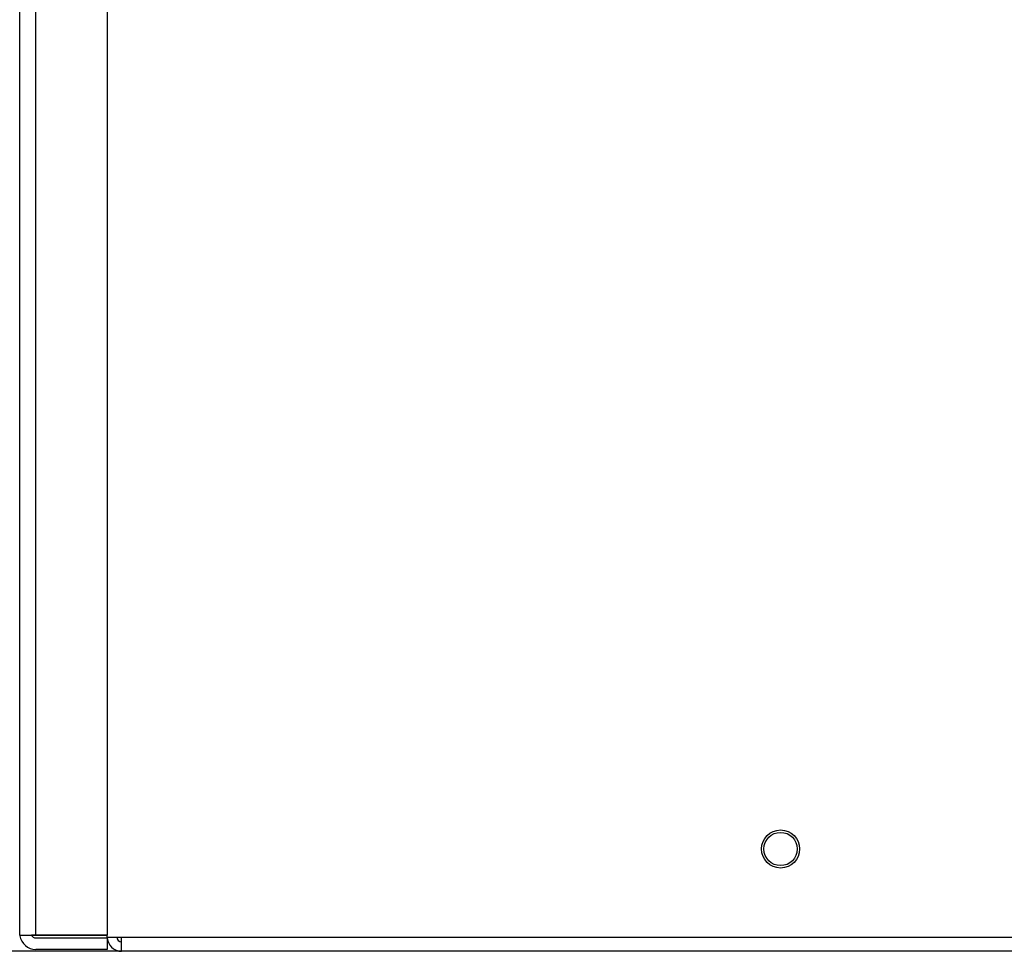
# Model space of a CAD drawing. Header units: inches. Extents: x -793 to 933, y -291 to 698.
# Tile 3 of 21: x -673 to -570, y 65 to 163. Entities that reach past the tile are written whole.
import ezdxf

# ---------------------------------------------------------------- set-up
doc = ezdxf.new("R2010")
doc.units = ezdxf.units.IN
doc.layers.add('1', color=7, linetype='Continuous')
doc.styles.add('CONVERTER_11', font='txt.shx', dxfattribs={"width": 0.9})
doc.dimstyles.new('ME10_DIM_12', dxfattribs={"dimtxt": 10, "dimasz": 3.5, "dimexe": 2, "dimexo": 0, "dimgap": 10, "dimtad": 1, "dimdec": 1, "dimdsep": 46, "dimtxsty": 'CONVERTER_11', "dimsah": 1, "dimcen": 0.09, "dimclrd": 2, "dimclre": 2, "dimclrt": 7, "dimadec": 0, "dimazin": 0, "dimtfac": 1, "dimtdec": 4, "dimtix": 1, "dimtmove": 0, "dimatfit": 3, "dimfxl": 0, "dimtolj": 1, "dimtzin": 0, "dimarcsym": 0})

# ---------------------------------------------------------------- blocks, each defined once
blk = doc.blocks.new('cornice_sup_2__93', base_point=(-673.23, 65.3))
at = {"color": 7, "linetype": 'Continuous'}
for p, q in [((-673.23, 66.8), (-673.22, 66.73)), ((-672, 66.8), (-672, 66.8)), ((-671.54, 66.5), (-664.04, 66.5)), ((-664.04, 66.5), (-664.04, 65.3)), ((-664.04, 65.3), (-671.54, 65.3))]:
    blk.add_line(p, q, dxfattribs=at)
for radius, start, end in [(1.7, 188.9997, 270.0001), (0.5, 204.0001, 270.0005)]:
    blk.add_arc((-671.54, 67), radius, start, end, dxfattribs=at)
blk = doc.blocks.new('cornice_lat_1__95', base_point=(-672, 66.8))
at = {"color": 7, "linetype": 'Continuous'}
for q in [(-672, 66.8), (-664.04, 66.8)]:
    blk.add_line((-671.54, 66.8), q, dxfattribs=at)
blk = doc.blocks.new('cornice_lat__96', base_point=(-673.24, 66.8))
at = {"color": 7, "linetype": 'Continuous'}
for p, q in [((-673.24, 67), (-673.24, 614.49)), ((-664.04, 614.69), (-664.04, 66.8)), ((-673.24, 66.91), (-673.24, 67)), ((-673.23, 66.82), (-673.24, 66.91)), ((-673.23, 66.8), (-673.23, 66.82)), ((-673.23, 66.8), (-671.54, 66.8)), ((-664.04, 66.8), (-671.54, 66.8))]:
    blk.add_line(p, q, dxfattribs=at)
at = {"color": 124, "linetype": 'Continuous'}
blk.add_line((-671.54, 66.8), (-671.54, 614.69), dxfattribs=at)
blk = doc.blocks.new('213234A_Telaio_Cornice_estetica__97', base_point=(-673.24, 65.3))
for name, p in [('cornice_lat__96', (-673.24, 66.8)), ('cornice_sup_2__93', (-673.23, 65.3)), ('cornice_lat_1__95', (-672, 66.8))]:
    blk.add_blockref(name, p)
blk = doc.blocks.new('Cornice__100', base_point=(-673.25, 65.3))
blk.add_blockref('213234A_Telaio_Cornice_estetica__97', (-673.24, 65.3))
blk = doc.blocks.new('Kit_incasso_SLS__114', base_point=(-673.25, 65.3))
blk.add_blockref('Cornice__100', (-673.25, 65.3))
blk = doc.blocks.new('ASSEMBLATO_1__115', base_point=(-673.25, 65.3))
blk.add_blockref('Kit_incasso_SLS__114', (-673.25, 65.3))
blk = doc.blocks.new('SLS__116', base_point=(-664.04, 65.1))
at = {"color": 7, "linetype": 'Continuous'}
for p, q in [((-664.04, 66.6), (-664.04, 66.8)), ((-664.04, 66.6), (-523.53, 66.6)), ((-662.54, 65.1), (-662.54, 66.6)), ((-523.53, 65.1), (-662.54, 65.1))]:
    blk.add_line(p, q, dxfattribs=at)
for radius in [2, 1.75]:
    blk.add_circle((-593.33, 75.85), radius, dxfattribs=at)
for radius in [1.5, 0.5]:
    blk.add_arc((-662.54, 66.6), radius, 180, 270, dxfattribs=at)
blk = doc.blocks.new('SLS_INCASSO__123', base_point=(-673.25, 65.1))
for name, p in [('ASSEMBLATO_1__115', (-673.25, 65.3)), ('SLS__116', (-664.04, 65.1))]:
    blk.add_blockref(name, p)
blk = doc.blocks.new('*D197')
at = {"layer": '1', "color": 2, "linetype": 'Continuous'}
for p, q in [((-664.04, 616.19), (-771.72, 616.19)), ((-769.72, 616.19), (-769.72, 65.1)), ((-662.54, 65.1), (-771.72, 65.1))]:
    blk.add_line(p, q, dxfattribs=at)
at = {"layer": '1', "color": 2}
for points in [[(-769.26, 612.69), (-770.18, 612.69), (-769.72, 616.19)], [(-770.18, 68.6), (-769.26, 68.6), (-769.72, 65.1)]]:
    blk.add_solid(points, dxfattribs=at)
at = {"layer": '1', "color": 7, "insert": (-779.72, 308.41), "char_height": 10, "attachment_point": 7, "rotation": 90, "line_spacing_factor": 0.60024, "style": 'CONVERTER_11'}
blk.add_mtext('550', dxfattribs=at)
blk = doc.blocks.new('D', base_point=(-592, 285))
blk.add_blockref('SLS_INCASSO__123', (-673.25, 65.1))
at = {"layer": '1'}
dim = blk.add_linear_dim(base=(-769.72, 616.19), p1=(-662.54, 65.1), p2=(-664.04, 616.19), angle=90, text='550', dimstyle='ME10_DIM_12', dxfattribs=at)
dim.commit()
dim.dimension.update_dxf_attribs({"geometry": '*D197', "text_midpoint": (-784.72, 320.41), "text_rotation": 90})

msp = doc.modelspace()

# ---------------------------------------------------------------- block references
msp.add_blockref('D', (-592, 285))

doc.saveas('drawing.dxf')
